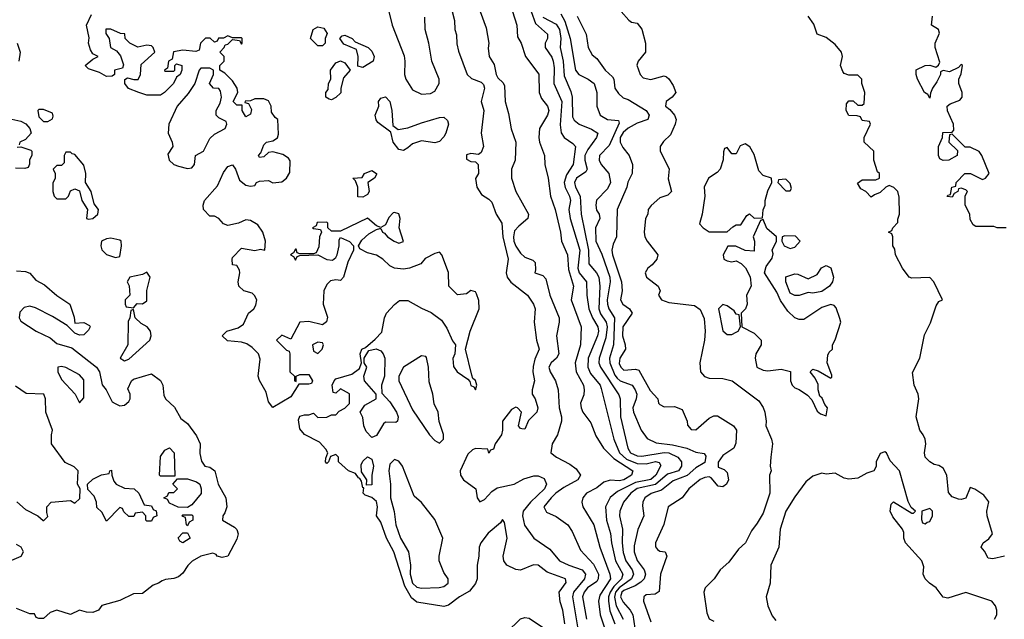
# Model space of a CAD drawing. Header units: inches. Extents: x 2601682 to 2755810, y 449311 to 584050.
# Tile 44 of 256: x 2622285 to 2626661, y 482230 to 484894. Entities that reach past the tile are written whole.
import ezdxf

# ---------------------------------------------------------------- set-up
doc = ezdxf.new("R2010")
doc.units = ezdxf.units.IN
doc.header["$MEASUREMENT"] = 0
doc.layers.add('C6428', color=7, linetype='Continuous')

msp = doc.modelspace()

# ---------------------------------------------------------------- linework, layer by layer
at = {"layer": 'C6428', "color": 2}
for points, elevation in [([(2624196, 484970), (2624217.3, 484890), (2624218.8, 484850), (2624226.8, 484826.8), (2624227.5, 484787.5), (2624234.6, 484754.6), (2624273.4, 484650), (2624292.2, 484632.2), (2624336.2, 484616.2), (2624346.2, 484606.2), (2624350.4, 484590), (2624336.4, 484530), (2624347.7, 484490), (2624335.8, 484390), (2624346.8, 484330), (2624335.3, 484304.7), (2624324.7, 484295.3), (2624290, 484299), (2624270, 484294), (2624270, 484274), (2624290, 484264.7), (2624310, 484262), (2624322, 484250), (2624324.7, 484210), (2624311.1, 484188.9), (2624316, 484150), (2624337.5, 484117.5), (2624370, 484097.3), (2624383.4, 484083.4), (2624402.8, 484030), (2624427.3, 483990), (2624432.7, 483930), (2624455.6, 483830), (2624446.7, 483770), (2624452, 483750), (2624468.3, 483728.3), (2624541.6, 483670), (2624568.2, 483630), (2624576.3, 483610), (2624570.8, 483550), (2624582, 483470), (2624593.4, 483430), (2624574.6, 483385.4), (2624566.9, 483353.1), (2624565.5, 483330), (2624573.4, 483290), (2624562, 483250), (2624563, 483230), (2624575.5, 483210), (2624587.7, 483170), (2624582.8, 483150), (2624546.4, 483113.6), (2624530, 483075.3), (2624516.4, 483076.4), (2624510, 483078), (2624502, 483090), (2624515.3, 483150), (2624498, 483170), (2624490, 483173.2), (2624470, 483162), (2624431, 483110), (2624431, 483070), (2624426, 483050), (2624398, 483010), (2624390, 482986), (2624378, 482982), (2624370, 482968), (2624366, 482986), (2624310, 482988.7), (2624296.9, 482983.1), (2624276.9, 482963.1), (2624242, 482890), (2624244.7, 482870), (2624258, 482850), (2624312, 482810), (2624318, 482770), (2624330, 482752), (2624350, 482762), (2624382.7, 482797.3), (2624406.3, 482813.7), (2624482, 482830), (2624525.3, 482854.7), (2624570, 482867.4), (2624590, 482867), (2624615.2, 482855.3), (2624626.7, 482830), (2624618, 482810), (2624554.9, 482750), (2624523.1, 482710), (2624519.5, 482690), (2624528.5, 482648.5), (2624570, 482591), (2624641.7, 482541.7), (2624684, 482490), (2624726, 482470), (2624784.9, 482450), (2624800.4, 482430), (2624794.9, 482410), (2624746.7, 482350), (2624741.3, 482330), (2624768.2, 482170)], 6), ([(2623926, 484930), (2623940.5, 484870), (2623993.2, 484733.2), (2623997.3, 484710), (2623994.8, 484650), (2624000.7, 484630), (2624030, 484582.8), (2624070, 484563), (2624110, 484565.5), (2624130, 484576.3), (2624149.5, 484610), (2624149.5, 484630), (2624117, 484710), (2624103.6, 484790), (2624087, 484850), (2624086, 484906)], 6), ([(2624331, 484930), (2624358.5, 484858.5), (2624370.7, 484790), (2624366.8, 484766.8), (2624371.3, 484730), (2624394.4, 484694.4), (2624403, 484650), (2624410, 484636), (2624433.4, 484613.4), (2624439.9, 484599.9), (2624442, 484530), (2624457.1, 484477.1), (2624468.7, 484408.7), (2624490.4, 484350.4), (2624486.8, 484270), (2624470.5, 484229.5), (2624470.6, 484190), (2624490.7, 484130), (2624546, 484030), (2624542.8, 484010), (2624503, 483977), (2624484.6, 483955.4), (2624479, 483930), (2624481.5, 483910), (2624490, 483887.7), (2624510, 483857.3), (2624530, 483838.8), (2624565.4, 483825.4), (2624575.3, 483815.3), (2624578, 483782), (2624574, 483770), (2624610, 483758), (2624622.8, 483742.8), (2624640.7, 483670), (2624683, 483570), (2624683, 483550), (2624670.5, 483490), (2624680.5, 483410), (2624670.7, 483390), (2624647.3, 483370), (2624637.3, 483350), (2624642, 483330), (2624666, 483290), (2624678, 483250), (2624682.4, 483170), (2624692.7, 483130), (2624693, 483110), (2624674.8, 483050), (2624651, 483010), (2624646, 482970), (2624671.3, 482950), (2624730, 482918.8), (2624758, 482898), (2624777.3, 482870), (2624764.9, 482850), (2624703.9, 482816.1), (2624668.4, 482790), (2624646.4, 482770), (2624614.8, 482730), (2624625.8, 482705.8), (2624670, 482686.8), (2624721, 482650), (2624739.9, 482619.9), (2624777.3, 482537.3), (2624835, 482475), (2624857.3, 482430), (2624856.5, 482410), (2624850, 482398.4), (2624808.9, 482370), (2624793.1, 482350), (2624786.7, 482330), (2624804.4, 482230)], 10), ([(2624475.5, 484930), (2624494.4, 484870), (2624497.3, 484817.3), (2624514, 484790), (2624532.7, 484730), (2624592, 484652), (2624593.4, 484570), (2624604.1, 484544.1), (2624630.3, 484510.3), (2624637.1, 484490), (2624630.4, 484470), (2624594.9, 484410), (2624592.7, 484370), (2624594.9, 484350), (2624617.3, 484290), (2624618.8, 484250), (2624634, 484190), (2624644, 484110), (2624664.4, 484050), (2624688.2, 483950), (2624693, 483910), (2624719.3, 483850), (2624724.5, 483784.5), (2624746.7, 483710), (2624736.4, 483650), (2624780.5, 483530), (2624777.6, 483450), (2624753.7, 483370), (2624758.4, 483330), (2624790.3, 483270), (2624794.4, 483250), (2624792.4, 483227.6), (2624777.3, 483190), (2624780.7, 483170), (2624787.7, 483150), (2624823.4, 483103.4), (2624845.8, 483045.8), (2624879.3, 482990), (2624925.1, 482945.1), (2625010.5, 482890), (2625003.8, 482870), (2624970, 482849.8), (2624950, 482845.6), (2624910, 482848.5), (2624881.1, 482838.9), (2624850, 482813.6), (2624804, 482790), (2624787.3, 482770), (2624784, 482750), (2624787.7, 482730), (2624837, 482650), (2624863.1, 482550), (2624907.6, 482430), (2624910.2, 482410.2), (2624863, 482337), (2624858, 482310), (2624865.3, 482250), (2624910.2, 482110)], 14), ([(2624558, 484930), (2624577.8, 484877.8), (2624630.5, 484830), (2624630.5, 484810), (2624620.7, 484790), (2624621, 484770), (2624650, 484727.3), (2624656.5, 484710), (2624660.5, 484680.5), (2624659.6, 484610), (2624694, 484530), (2624687.1, 484427.1), (2624691.9, 484391.9), (2624704.9, 484370), (2624743.7, 484343.7), (2624754.9, 484330), (2624744.4, 484250), (2624715.6, 484204.4), (2624705.5, 484170), (2624709.2, 484149.2), (2624728.7, 484110), (2624732.7, 484090), (2624726.3, 484050), (2624731.4, 484011.4), (2624774.7, 483870), (2624765.2, 483790), (2624771.8, 483770), (2624804.2, 483730), (2624805.7, 483670), (2624814.9, 483610), (2624831.3, 483570), (2624854.9, 483530), (2624857.3, 483510), (2624853.4, 483490), (2624811.5, 483390), (2624810.2, 483350), (2624822.2, 483322.2), (2624864.4, 483270), (2624870, 483256), (2624926.3, 483030), (2624950.2, 482970), (2624982.1, 482942.1), (2625030, 482922.2), (2625070, 482921.1), (2625111, 482931), (2625126.7, 482926.7), (2625133.8, 482913.8), (2625113, 482870), (2625090, 482850.8), (2625021.7, 482838.3), (2624941.8, 482798.2), (2624909, 482771), (2624888.4, 482730), (2624893.4, 482670), (2624911.3, 482611.3), (2624915.2, 482570), (2624933.6, 482490), (2624964.9, 482430), (2624960.2, 482410), (2624925, 482375), (2624909.4, 482350), (2624902, 482330), (2624901.4, 482310), (2624907.8, 482267.8), (2624930.2, 482210)], 18), ([(2624958, 484930), (2624991.6, 484891.6), (2625003.6, 484883.6), (2625030, 484878), (2625050, 484852), (2625066, 484790), (2625066, 484750), (2625034, 484710), (2625027.9, 484692.1), (2625042, 484650), (2625056.4, 484636.4), (2625090, 484628), (2625150, 484644.7), (2625159.8, 484639.8), (2625170, 484632), (2625190, 484602), (2625201, 484570), (2625184.7, 484550), (2625158, 484530), (2625156, 484510), (2625174.9, 484494.9), (2625194.8, 484470), (2625202.8, 484450), (2625198.8, 484430), (2625176.8, 484383.2), (2625146.6, 484353.4), (2625131, 484330), (2625131.3, 484310), (2625171.6, 484231.6), (2625167.3, 484187.3), (2625182, 484130), (2625165.4, 484114.6), (2625130, 484102), (2625091, 484069), (2625078, 484050), (2625076, 484030), (2625066.8, 484010), (2625060.7, 483950), (2625064, 483930), (2625073.4, 483910), (2625120.7, 483850), (2625117.3, 483830), (2625095.8, 483804.2), (2625076, 483790), (2625064.9, 483770), (2625070.8, 483750), (2625122, 483710), (2625132, 483690), (2625124.7, 483670), (2625138, 483650), (2625170, 483637.3), (2625284.5, 483624.5), (2625310, 483606.8), (2625326.9, 483566.9), (2625331.6, 483510), (2625329, 483470), (2625307.2, 483370), (2625310.7, 483330), (2625328.4, 483308.4), (2625350, 483300.7), (2625410, 483300.5), (2625451, 483290), (2625570, 483201), (2625590, 483171.3), (2625597.3, 483150), (2625602.8, 483110), (2625601, 483090), (2625626.8, 483030), (2625630.7, 483010), (2625622.8, 482950), (2625621, 482910), (2625624.7, 482890), (2625618, 482870), (2625618.8, 482790), (2625590, 482702), (2625563.4, 482656.6), (2625536.8, 482623.2), (2625511, 482570), (2625479.1, 482540.9), (2625436.4, 482483.6), (2625398, 482450), (2625372, 482410), (2625331.3, 482370), (2625326, 482350), (2625338.8, 482258.8), (2625350, 482232), (2625370, 482221)], 34), ([(2624708.2, 482210), (2624699.3, 482270), (2624686.9, 482306.9), (2624683, 482350), (2624714, 482394), (2624711, 482410), (2624630, 482439.3), (2624590, 482470.4), (2624568.1, 482471.9), (2624510, 482447.7), (2624490, 482450.7), (2624450, 482470.8), (2624436.3, 482490), (2624433, 482510), (2624452.2, 482590), (2624439.8, 482659.8), (2624430, 482674), (2624422, 482658), (2624367.5, 482612.5), (2624334, 482570), (2624327.3, 482550), (2624326, 482510), (2624317.6, 482470), (2624318.4, 482410), (2624311.1, 482388.9), (2624284.6, 482355.4), (2624239.3, 482330), (2624190, 482293.4), (2624170, 482286.8), (2624050, 482306.7), (2624025.6, 482325.6), (2623997, 482377), (2623947.9, 482530), (2623914.9, 482590), (2623890, 482661), (2623870.7, 482690), (2623875.8, 482730), (2623870, 482754), (2623850, 482771), (2623821, 482781), (2623812, 482790), (2623814, 482814), (2623810, 482814), (2623803.5, 482843.5), (2623796, 482856), (2623790, 482858), (2623777.5, 482877.5), (2623746, 482890), (2623702, 482930), (2623702, 482950), (2623690, 482962), (2623666, 482954), (2623658, 482930), (2623650, 482922), (2623644.7, 482930), (2623645.4, 482945.4), (2623654, 482970), (2623645.4, 482985.4), (2623617.3, 483017.3), (2623550, 483050.7), (2623530, 483076), (2623524.1, 483115.9), (2623530, 483133.2), (2623550, 483139), (2623570, 483138), (2623590, 483146), (2623610, 483126), (2623650, 483128), (2623670, 483138), (2623690, 483138), (2623704.7, 483155.3), (2623730, 483168), (2623751.1, 483188.9), (2623750, 483232), (2623710, 483254), (2623690, 483234), (2623678, 483238), (2623674, 483270), (2623682, 483290), (2623690, 483298), (2623760.7, 483319.3), (2623795.3, 483344.7), (2623804.7, 483370), (2623798, 483410), (2623806, 483430), (2623822, 483438), (2623865.2, 483474.8), (2623894, 483506), (2623905.5, 483570), (2623915.5, 483590), (2623950, 483629.3), (2623973.2, 483646.8), (2624010, 483646.6), (2624070, 483611.8), (2624113.6, 483593.6), (2624159.1, 483559.1), (2624183.3, 483523.3), (2624207.9, 483467.9), (2624221.2, 483450), (2624219.3, 483410), (2624209.3, 483389.3), (2624213.6, 483353.6), (2624229, 483330), (2624277.2, 483297.2), (2624286, 483286), (2624290, 483269), (2624303.1, 483263.1), (2624311.3, 483250), (2624316, 483270), (2624310, 483291.3), (2624299.6, 483299.6), (2624294.4, 483314.4), (2624266, 483430), (2624287.7, 483510), (2624326.4, 483610), (2624326, 483646), (2624315.5, 483675.5), (2624310, 483684.7), (2624290, 483691.3), (2624270, 483676), (2624230, 483671.3), (2624192, 483710), (2624190.9, 483770.9), (2624161, 483850), (2624150, 483861), (2624130, 483855.5), (2624087.7, 483832.3), (2624068, 483810), (2624018, 483790), (2623990, 483784.9), (2623950, 483790.7), (2623930, 483800.7), (2623899.1, 483830), (2623870, 483848.2), (2623830, 483858.4), (2623796, 483876), (2623791, 483890), (2623806, 483914), (2623837.1, 483942.9), (2623870, 483962), (2623886, 483966), (2623890, 483966), (2623898, 483950), (2623906.3, 483946.3), (2623919, 483930), (2623949, 483910), (2623970, 483901.2), (2623990, 483908), (2623970.7, 483970), (2623976, 484010), (2623970, 484031.3), (2623950, 484038), (2623944.7, 484035.3), (2623925.2, 484014.8), (2623910, 483982), (2623890, 483971.3), (2623870, 483978), (2623830, 484012), (2623710, 483954), (2623670, 483954), (2623654, 483970), (2623654, 483990), (2623650, 483994), (2623607.3, 483992.7), (2623602, 483978), (2623586, 483970), (2623590, 483966), (2623622, 483962), (2623626, 483950), (2623618, 483930), (2623614.6, 483885.4), (2623602, 483858), (2623590, 483854), (2623530, 483854), (2623518, 483858), (2623514, 483874), (2623510, 483874), (2623502, 483858), (2623488.7, 483850), (2623502, 483842), (2623510, 483826), (2623518, 483842), (2623530, 483846), (2623610, 483848.7), (2623650, 483829), (2623674.8, 483825.2), (2623690, 483838), (2623696, 483850), (2623704.7, 483890), (2623704.7, 483915.3), (2623710, 483926), (2623750, 483908), (2623768, 483890), (2623768.7, 483870), (2623743.2, 483816.8), (2623724, 483750), (2623710, 483736), (2623690, 483738.8), (2623666.6, 483733.4), (2623650, 483718), (2623637.2, 483690), (2623634, 483630), (2623652.9, 483572.9), (2623649, 483551), (2623630, 483538), (2623570, 483553.4), (2623530, 483550.8), (2623490, 483474), (2623450, 483492), (2623426, 483470), (2623470, 483426), (2623482, 483422), (2623486, 483410), (2623486, 483330), (2623506, 483310), (2623506, 483290), (2623514, 483286), (2623514, 483310), (2623530, 483318), (2623570, 483318), (2623586, 483290), (2623582, 483278), (2623570, 483274), (2623526, 483274), (2623490, 483218), (2623410, 483171), (2623390, 483196), (2623379.5, 483239.5), (2623350, 483291.3), (2623345.3, 483310), (2623353.7, 483386.3), (2623346, 483410), (2623317.7, 483437.8), (2623293.8, 483453.8), (2623270, 483461.6), (2623207.9, 483467.9), (2623184.7, 483490), (2623204.7, 483510), (2623255.3, 483524.7), (2623279, 483541), (2623302, 483590), (2623325.5, 483610), (2623334.6, 483625.4), (2623339.1, 483650), (2623328.8, 483668.8), (2623318.3, 483678.3), (2623280.5, 483690), (2623259, 483710), (2623255.3, 483730), (2623262.8, 483770), (2623261, 483781), (2623250, 483802), (2623230, 483804.7), (2623228.4, 483830), (2623230, 483838), (2623270, 483879), (2623330, 483868.7), (2623354.6, 483874.6), (2623374, 483870), (2623377.3, 483910), (2623365.5, 483950), (2623342.5, 483982.5), (2623310, 484002), (2623290, 484004.7), (2623258, 483990), (2623210, 483979.3), (2623190, 483987.7), (2623170, 484011), (2623150, 484021), (2623130, 484020.5), (2623101.1, 484050), (2623100.3, 484070), (2623105.7, 484090), (2623163.8, 484156.2), (2623190, 484215.3), (2623210, 484241.2), (2623230, 484248.7), (2623244, 484230), (2623261.2, 484181.2), (2623290, 484159), (2623310, 484154), (2623330, 484158), (2623338, 484170), (2623350, 484177.2), (2623390, 484179), (2623410, 484169.2), (2623450, 484173.2), (2623470.6, 484189.4), (2623485.2, 484214.8), (2623486.4, 484266.4), (2623478.8, 484278.8), (2623454.4, 484294.4), (2623410, 484306.8), (2623390, 484304.7), (2623370, 484284.7), (2623350, 484282), (2623346, 484290), (2623356.9, 484303.1), (2623370, 484338), (2623382, 484350), (2623410, 484355.3), (2623430.8, 484369.2), (2623435.3, 484384.7), (2623432, 484450), (2623419.6, 484459.6), (2623403.6, 484483.6), (2623402, 484510), (2623390, 484534), (2623370, 484542), (2623330, 484542), (2623310, 484534), (2623287.3, 484532.7), (2623286, 484526), (2623302, 484522), (2623315.3, 484495.3), (2623310, 484474), (2623290, 484462), (2623274, 484490), (2623274, 484514), (2623250, 484514), (2623234, 484530), (2623254, 484570), (2623252, 484590), (2623230, 484622), (2623196.9, 484656.9), (2623174, 484670), (2623174, 484690), (2623194, 484710), (2623194, 484730), (2623174, 484750), (2623194, 484770), (2623198, 484782), (2623210, 484786), (2623230, 484806), (2623262, 484802), (2623270, 484786), (2623274, 484790), (2623274, 484810), (2623270, 484814), (2623230, 484814), (2623210, 484822), (2623190, 484812), (2623168, 484812), (2623162, 484798), (2623150, 484794), (2623132, 484812), (2623110, 484812), (2623088, 484790), (2623082, 484758), (2623067.3, 484752.7), (2623010, 484758), (2622968.4, 484751.6), (2622962, 484718), (2622946, 484710), (2622942, 484678), (2622928, 484670), (2622930, 484666), (2622970, 484666), (2622974, 484670), (2622974, 484690), (2622982, 484698), (2623006, 484690), (2623006, 484670), (2622998, 484650), (2622982, 484638), (2622968.7, 484610), (2622929, 484570), (2622910, 484559.1), (2622850, 484558.8), (2622814, 484570), (2622768.3, 484588.3), (2622751.3, 484610), (2622752, 484628), (2622763.6, 484636.4), (2622791.6, 484628.4), (2622811.3, 484628.7), (2622822, 484650), (2622824.7, 484695.3), (2622884.7, 484750), (2622878, 484770), (2622870, 484778), (2622850, 484781), (2622810, 484772), (2622774, 484790), (2622754, 484810), (2622751.6, 484831.6), (2622732.7, 484832.7), (2622690, 484852), (2622668, 484852), (2622667.3, 484832.7), (2622682, 484810), (2622688, 484770), (2622715.3, 484755.3), (2622733.2, 484733.2), (2622746, 484694), (2622742, 484678), (2622706, 484670), (2622706, 484650), (2622696.4, 484643.6), (2622670, 484642), (2622639.8, 484659.8), (2622590, 484676), (2622576, 484690), (2622610, 484718), (2622634, 484730), (2622610, 484742), (2622599.8, 484759.8), (2622591, 484790), (2622593.7, 484813.7), (2622581, 484870), (2622603.6, 484916.4)], 2), ([(2624610, 484906), (2624670, 484873.7), (2624683.9, 484850), (2624690.2, 484810), (2624686.9, 484770), (2624699.7, 484710), (2624705.1, 484645.1), (2624735.2, 484575.2), (2624740.2, 484550), (2624742, 484462), (2624750, 484447.3), (2624771, 484430), (2624827, 484407), (2624854, 484390), (2624848.2, 484370), (2624810, 484317.6), (2624797.3, 484290), (2624796.1, 484270), (2624806.7, 484230), (2624801.7, 484218.3), (2624760.3, 484190), (2624750.3, 484170), (2624755.6, 484150), (2624776.1, 484110), (2624780.2, 484030), (2624812.3, 483870), (2624814.9, 483810), (2624848.5, 483770), (2624858.9, 483750), (2624863.1, 483710), (2624858.2, 483610), (2624866.7, 483586.7), (2624891.2, 483550), (2624896, 483530), (2624890, 483481.2), (2624860.8, 483390), (2624858.9, 483370), (2624866.7, 483350), (2624947.8, 483227.8), (2624953.1, 483210), (2624954.9, 483130), (2624987.6, 482990), (2625000.4, 482970), (2625030, 482956.1), (2625050, 482954.7), (2625149, 482971), (2625170, 482970.2), (2625210.5, 482950), (2625226.7, 482930), (2625227, 482910), (2625212.4, 482890), (2625164.6, 482875.4), (2625111.2, 482828.8), (2625030, 482810.6), (2625001.1, 482790), (2624968.8, 482750), (2624952.2, 482710), (2624950.4, 482690), (2624964.6, 482630), (2624962, 482570), (2624967, 482527), (2624978.5, 482490), (2625007.7, 482450), (2625012.7, 482430), (2625004.7, 482410), (2624948.8, 482370), (2624933.2, 482350), (2624928.4, 482328.3), (2624936.5, 482290), (2624967.1, 482230)], 22), ([(2624690, 484920.4), (2624708, 484888), (2624731.7, 484810), (2624755.3, 484670), (2624770.3, 484650.3), (2624811, 484630), (2624838.8, 484610), (2624850.7, 484570), (2624850.6, 484510), (2624865.5, 484470), (2624898, 484450), (2624946, 484446), (2624950, 484434), (2624904.4, 484335.6), (2624862, 484290), (2624860.5, 484270), (2624870, 484251), (2624903, 484210), (2624910.3, 484170), (2624897.7, 484142.3), (2624848.5, 484091.5), (2624844.9, 484070), (2624848.3, 484048.3), (2624861, 484030), (2624862.8, 484010), (2624843.7, 483970), (2624845.5, 483910), (2624872.7, 483852.7), (2624907.1, 483750), (2624909.1, 483729.1), (2624896.2, 483650), (2624896.9, 483630), (2624902.7, 483610), (2624929.2, 483569.2), (2624923.6, 483450), (2624906, 483390), (2624907.1, 483370), (2624930, 483314), (2624941, 483301), (2624953.4, 483290), (2625007.3, 483270), (2625020.4, 483250), (2625028, 483230), (2625025.5, 483210), (2625010.4, 483170), (2625012.7, 483150), (2625047.3, 483070), (2625074, 483034), (2625113.4, 483013.4), (2625185.8, 483005.8), (2625250, 482990.2), (2625290, 482972), (2625326.4, 482966.4), (2625335.2, 482955.2), (2625330, 482927.3), (2625290, 482903), (2625251.5, 482868.5), (2625190, 482844.7), (2625136.8, 482803.2), (2625091.4, 482788.6), (2625063.8, 482770), (2625054.9, 482750), (2625053.4, 482733.4), (2625059.1, 482690), (2625031.7, 482628.3), (2625016.4, 482556.4), (2625015.3, 482530), (2625030, 482490.7), (2625060.3, 482450), (2625065.7, 482430), (2625060.3, 482410), (2625045.3, 482394.7), (2625021.1, 482378.9), (2624970, 482357.8), (2624961.1, 482350), (2624955.9, 482330), (2624966.4, 482306.4), (2624998.7, 482270), (2625010.2, 482250.2), (2625019.6, 482190)], 26), ([(2624762.8, 484910), (2624803, 484830), (2624810.8, 484770), (2624830, 484738), (2624850, 484721), (2624887.7, 484670), (2624919.5, 484639.5), (2624925.5, 484630), (2624930.7, 484590), (2624946.4, 484566.4), (2624966.9, 484546.9), (2624990, 484539.3), (2625070, 484490.4), (2625083, 484470), (2625077.3, 484450), (2625030, 484433.7), (2624990, 484412), (2624967.4, 484392.6), (2624953.2, 484370), (2624953.4, 484350), (2624965.8, 484325.8), (2624993.7, 484290), (2625008.5, 484250), (2625007.7, 484210), (2624988.3, 484171.7), (2624983, 484150), (2624940.3, 484050), (2624937.3, 483930), (2624922.9, 483897.1), (2624917.4, 483870), (2624920.2, 483850), (2624960.4, 483730), (2624962.4, 483690), (2624954.9, 483650), (2624964.9, 483630), (2624995.5, 483610), (2625006.4, 483590), (2624964.9, 483530), (2624963.6, 483490), (2624975.8, 483450), (2624977.1, 483430), (2624952, 483390), (2624950, 483366), (2624956.4, 483350), (2624970, 483337.6), (2625022, 483342), (2625036.5, 483336.5), (2625086.6, 483246.6), (2625120.7, 483210), (2625124, 483190), (2625130, 483184), (2625150, 483174), (2625195.3, 483175.3), (2625230, 483162), (2625252, 483110), (2625252.7, 483092.7), (2625270, 483074), (2625290, 483072), (2625350, 483124), (2625370, 483134), (2625386.3, 483133.7), (2625457.3, 483090), (2625470.5, 483070), (2625467.7, 483012.3), (2625458.8, 482990), (2625410, 482958), (2625388.7, 482928.7), (2625390, 482906), (2625415.5, 482895.5), (2625430, 482882), (2625435.5, 482850), (2625426.8, 482830), (2625410, 482818), (2625390, 482820.9), (2625358.4, 482858.4), (2625350, 482862.7), (2625330, 482859.5), (2625310, 482851.6), (2625258.8, 482810), (2625230, 482769.3), (2625166.8, 482730), (2625148.3, 482651.7), (2625111, 482570), (2625111.3, 482551.3), (2625119.6, 482539.6), (2625130, 482532), (2625154, 482530), (2625161, 482510), (2625132.4, 482430), (2625126.4, 482353.6), (2625110, 482341.2), (2625070, 482339.3), (2625058.8, 482330), (2625057.3, 482310), (2625090, 482218.8)], 30), ([(2626662, 482510), (2626610, 482499.3), (2626590, 482502), (2626573.2, 482533.2), (2626558, 482550), (2626568, 482570), (2626592.9, 482587.1), (2626609, 482610), (2626585.2, 482690), (2626584, 482710), (2626592.5, 482752.5), (2626570, 482781.2), (2626530, 482808.7), (2626510, 482815.3), (2626490, 482768), (2626470, 482762), (2626456.9, 482763.1), (2626430, 482774), (2626412.9, 482792.9), (2626406, 482870), (2626390, 482902), (2626370, 482913.2), (2626350, 482917.2), (2626329.6, 482929.6), (2626309.2, 482950), (2626306, 482970), (2626312.3, 483010), (2626309.3, 483030), (2626301.2, 483050), (2626285.2, 483070), (2626269.2, 483130), (2626281.2, 483210), (2626279, 483230), (2626261.2, 483270), (2626253.6, 483326.4), (2626285.2, 483390), (2626306.8, 483493.2), (2626332.5, 483547.5), (2626358, 483622), (2626370, 483642), (2626386, 483650), (2626348, 483730), (2626330, 483748), (2626250, 483745.2), (2626238, 483750), (2626208.7, 483790), (2626178, 483850), (2626174.6, 483874.6), (2626166, 483890), (2626166, 483930), (2626162, 483942), (2626146, 483950), (2626162, 483958), (2626166, 483970), (2626187.3, 483992.7), (2626187.3, 484007.3), (2626195.3, 484030), (2626194.6, 484105.4), (2626188, 484130), (2626170, 484148), (2626150, 484158), (2626134, 484150), (2626110, 484126), (2626083.6, 484116.4), (2626070, 484106), (2626046, 484130), (2626023.1, 484143.1), (2626008.4, 484168.4), (2626030, 484182), (2626090, 484182), (2626106, 484190), (2626106, 484210), (2626098, 484218), (2626082, 484270), (2626082, 484310), (2626038, 484350), (2626038, 484370), (2626066, 484430), (2626062, 484442), (2626030, 484446), (2626022, 484462), (2626007.3, 484467.3), (2625970, 484468), (2625958, 484490), (2625960.4, 484519.6), (2625970, 484534), (2625990, 484534), (2626010, 484514), (2626030, 484514), (2626038, 484522), (2626042, 484570), (2626028, 484610), (2626028, 484630), (2626010, 484648), (2625970, 484648), (2625950, 484655.3), (2625943.2, 484663.2), (2625933.2, 484690), (2625942.7, 484730), (2625937.2, 484750), (2625910, 484784), (2625870, 484815.3), (2625829.4, 484829.4), (2625814.8, 484874.8), (2625788.7, 484910)], 34), ([(2626670, 483968.7), (2626630, 483968.7), (2626615.3, 483975.3), (2626535.3, 483975.3), (2626523.1, 483983.1), (2626510, 484006), (2626508.7, 484030), (2626488, 484070), (2626488, 484112), (2626498, 484130), (2626490, 484138), (2626470, 484146), (2626458, 484142), (2626454, 484130), (2626438, 484122), (2626430, 484106), (2626408, 484108), (2626410, 484114), (2626422, 484118), (2626428, 484150), (2626446, 484154), (2626448, 484170), (2626486, 484210), (2626511.1, 484211.1), (2626564.7, 484184.7), (2626578, 484190), (2626594, 484210), (2626562, 484290), (2626550, 484308), (2626510, 484328), (2626488, 484328), (2626430, 484386), (2626418, 484382), (2626414, 484350), (2626452.7, 484312.7), (2626452, 484290), (2626414, 484270), (2626390, 484268.7), (2626375.3, 484275.3), (2626368.7, 484290), (2626368.9, 484331.1), (2626386, 484370), (2626387.3, 484392.7), (2626430, 484394), (2626436.4, 484403.6), (2626435.3, 484430), (2626408.4, 484488.4), (2626408, 484510), (2626420.4, 484519.6), (2626463.1, 484536.9), (2626474, 484550), (2626473.2, 484570), (2626459, 484610), (2626459, 484630), (2626470, 484654), (2626475.3, 484690), (2626470, 484695.3), (2626458, 484682), (2626416.9, 484663.1), (2626390, 484668), (2626378, 484662), (2626378, 484650), (2626362, 484618), (2626342, 484590), (2626332.7, 484567.3), (2626330, 484546), (2626322, 484562), (2626306, 484570), (2626275.3, 484630), (2626269, 484650), (2626269.1, 484670.9), (2626309.1, 484690.9), (2626330, 484691.3), (2626356.4, 484683.6), (2626368.4, 484691.6), (2626374.6, 484705.4), (2626354, 484770), (2626354, 484790), (2626373.6, 484833.6), (2626368, 484850), (2626338, 484870), (2626342, 484910)], 30), ([(2622273.1, 484790), (2622287.3, 484750), (2622280.7, 484710)], 2), ([(2622250, 484452.7), (2622290, 484442.7), (2622311.7, 484431.7), (2622329.2, 484410), (2622335.3, 484390), (2622310, 484362), (2622286, 484350), (2622282, 484338)], 2), ([(2622272.7, 484327.3), (2622290, 484328.7), (2622334, 484314), (2622338, 484310), (2622338, 484290), (2622328.9, 484271.1), (2622328, 484252), (2622322, 484238), (2622307.3, 484232.7), (2622266, 484234)], 2), ([(2622270, 483778), (2622310, 483775.3), (2622330, 483768), (2622356.4, 483736.4), (2622395.5, 483715.5), (2622450, 483668.7), (2622508, 483630), (2622527.3, 483572.7), (2622530, 483546), (2622570, 483548), (2622595.3, 483535.3), (2622598, 483530), (2622590, 483514), (2622570, 483494), (2622550, 483492), (2622530, 483502), (2622496, 483536), (2622430, 483576), (2622354.4, 483614.4), (2622330, 483621), (2622305.2, 483614.8), (2622285.2, 483594.8), (2622282.7, 483570), (2622290, 483555.3), (2622358, 483510), (2622420.1, 483480.1), (2622450, 483456), (2622516.2, 483436.2), (2622626.6, 483350), (2622639.5, 483330), (2622651.7, 483271.7), (2622669, 483250), (2622696.4, 483196.4), (2622708.4, 483188.4), (2622730, 483178), (2622750, 483182), (2622770, 483198), (2622776, 483210), (2622776, 483230), (2622766, 483254), (2622781, 483290), (2622790, 483297.2), (2622870, 483320.9), (2622910, 483291.2), (2622920.3, 483270), (2622926, 483226), (2622933, 483210), (2622972.2, 483172.2), (2623001.5, 483121.5), (2623030, 483099.5), (2623070, 483045.2), (2623087, 483010), (2623086, 482966), (2623092.5, 482932.5), (2623108, 482910), (2623130, 482905.2), (2623151.5, 482890), (2623166.6, 482830), (2623200.7, 482770), (2623205.2, 482730), (2623197.2, 482702.8), (2623188, 482690), (2623186, 482670), (2623239.5, 482639.5), (2623250, 482628.7), (2623255.6, 482610), (2623250, 482586), (2623210, 482511), (2623184.7, 482504.7), (2623162, 482510), (2623158, 482518), (2623143.6, 482523.6), (2623090, 482510.8), (2623051.6, 482488.4), (2623031.6, 482468.4), (2623010, 482434.8), (2622990, 482419.1), (2622970, 482410.7), (2622932.9, 482407.1), (2622918.7, 482401.3), (2622902, 482390), (2622878, 482382), (2622830, 482344.4), (2622790, 482342.8), (2622730, 482314), (2622650, 482292), (2622635.3, 482270), (2622610, 482260.7), (2622582, 482262), (2622550, 482271.3), (2622510, 482251), (2622450, 482271), (2622420.2, 482259.8), (2622390, 482234), (2622370, 482234), (2622358, 482238), (2622350, 482254), (2622330, 482254), (2622270, 482278)], 2), ([(2622272.1, 482752.1), (2622310, 482718), (2622366, 482690), (2622388.4, 482668.4), (2622391.6, 482668.4), (2622410, 482686), (2622404.7, 482704.7), (2622406, 482730), (2622424.7, 482750), (2622510, 482758), (2622530, 482746), (2622552.7, 482767.3), (2622554, 482810), (2622542, 482830), (2622544.7, 482890), (2622527.3, 482907.3), (2622487.2, 482927.2), (2622426, 483010), (2622426, 483050), (2622430.7, 483070), (2622401, 483150), (2622398.8, 483210), (2622391.3, 483230), (2622313.4, 483233.4), (2622265.4, 483265.4)], 2), ([(2626618, 482230), (2626628.7, 482250), (2626628.7, 482270), (2626622, 482290), (2626606, 482310), (2626490, 482348.7), (2626410, 482324), (2626390, 482328), (2626359, 482370), (2626328.7, 482390), (2626309.4, 482409.4), (2626301.2, 482430), (2626303.1, 482463.1), (2626295.3, 482490), (2626222, 482570), (2626215.3, 482590), (2626215.3, 482615.3), (2626208.7, 482630), (2626165.1, 482685.1), (2626153.2, 482710), (2626158, 482742), (2626168.4, 482751.6), (2626250, 482702), (2626258, 482702), (2626266, 482710), (2626247.3, 482727.3), (2626233.2, 482753.2), (2626195.3, 482890), (2626154, 482934), (2626138, 482970), (2626130, 482974), (2626110, 482966), (2626092, 482930), (2626091.1, 482908.9), (2626082, 482890), (2626050, 482879), (2626010, 482857.2), (2625970, 482853.2), (2625950, 482857.2), (2625910, 482879), (2625870, 482875.3), (2625850, 482879), (2625810, 482865.2), (2625778.8, 482841.2), (2625730, 482774), (2625690.8, 482710), (2625664.9, 482630), (2625659.1, 482550), (2625622.8, 482470), (2625620.7, 482390), (2625602.8, 482330), (2625610.8, 482290), (2625630, 482244.7), (2625645.2, 482225.2)], 38), ([(2622250, 482493.2), (2622291.3, 482510), (2622301, 482530), (2622290.8, 482550.8), (2622270, 482562.8)], 2), ([(2624448, 482172), (2624510, 482232.3), (2624530, 482238), (2624550, 482235.1), (2624612.3, 482192.2)], 2)]:
    msp.add_lwpolyline(points, dxfattribs=dict(at, elevation=elevation))
for points, elevation in [([(2623610, 484778), (2623578, 484810), (2623588.7, 484850), (2623610, 484862), (2623636, 484856), (2623652, 484832), (2623642, 484810), (2623642, 484790), (2623630, 484778)], 2), ([(2623810, 484682), (2623788, 484688), (2623788.7, 484730), (2623782, 484762), (2623726, 484786), (2623708, 484810), (2623718, 484822), (2623730, 484824.7), (2623762, 484810), (2623775.3, 484795.3), (2623834, 484770), (2623850, 484754), (2623861, 484730), (2623856, 484710)], 2), ([(2623670, 484538), (2623660.4, 484540.4), (2623646, 484550), (2623646, 484570), (2623656.4, 484583.6), (2623658, 484610), (2623668, 484630), (2623666, 484670), (2623690, 484702), (2623710, 484711.3), (2623730, 484702), (2623754, 484670), (2623723.6, 484636.4), (2623712, 484590), (2623711.6, 484568.4), (2623690, 484548)], 2), ([(2623130, 484678), (2623090, 484678), (2623082, 484670), (2623062.8, 484610), (2623034.2, 484565.8), (2622984.9, 484510), (2622947.7, 484430), (2622944, 484390), (2622962.8, 484350), (2622966, 484330), (2622943.4, 484296.6), (2622948.7, 484270), (2622970, 484250.5), (2622990, 484243.1), (2623030, 484233.4), (2623050, 484236), (2623061.2, 484250), (2623066, 484290), (2623101.2, 484310), (2623130, 484366), (2623150, 484386), (2623198, 484410), (2623206, 484430), (2623202, 484442), (2623170, 484458), (2623158, 484470), (2623158, 484490), (2623176.4, 484523.6), (2623182, 484550), (2623177.2, 484577.2), (2623170, 484588), (2623146, 484590), (2623128, 484610), (2623146, 484650), (2623146, 484670)], 2), ([(2623966.8, 484406.8), (2624010, 484413), (2624070, 484436.3), (2624150, 484458.8), (2624170, 484461), (2624186.8, 484446.8), (2624190.5, 484430), (2624178.4, 484390), (2624170, 484373.2), (2624150, 484352.7), (2624130, 484346.6), (2624070, 484355.1), (2624030, 484342.7), (2624010, 484324), (2623990, 484313.2), (2623970, 484317.2), (2623944.5, 484350), (2623934.6, 484394.6), (2623877.2, 484437.2), (2623869.1, 484449.1), (2623864, 484470), (2623881.2, 484510), (2623879, 484530), (2623890, 484544.7), (2623910, 484551), (2623930, 484531.3), (2623939.3, 484490), (2623943.5, 484423.5)], 2), ([(2622390, 484495.3), (2622370, 484495.3), (2622366, 484490), (2622370, 484462), (2622390, 484442), (2622410, 484442), (2622430, 484454), (2622434, 484466), (2622430, 484478)], 2), ([(2625510, 484342), (2625487.1, 484332.9), (2625470, 484298), (2625450, 484298), (2625430, 484326), (2625418, 484322), (2625412.7, 484307.3), (2625411.3, 484271.3), (2625398.8, 484230), (2625385.2, 484214.8), (2625346, 484190), (2625326.8, 484150), (2625330.8, 484110), (2625318.8, 484030), (2625306.8, 483986.8), (2625322, 483970), (2625350, 483952), (2625430, 483952), (2625454, 483974), (2625470, 483982), (2625490, 483982), (2625516.4, 484023.6), (2625528.4, 484031.6), (2625550, 484012), (2625586, 484014), (2625588.7, 484048.7), (2625599, 484070), (2625599, 484090), (2625610, 484134), (2625628, 484170), (2625626, 484190), (2625590, 484202), (2625570, 484222), (2625550, 484295.3), (2625530, 484329)], 38), ([(2622510, 484306), (2622490, 484306), (2622482, 484290), (2622482, 484258), (2622470, 484246), (2622450, 484246), (2622434, 484230), (2622442, 484210), (2622442, 484190), (2622432.7, 484167.3), (2622432, 484130), (2622438, 484110), (2622450, 484098), (2622490, 484098), (2622502, 484110), (2622510, 484134), (2622530, 484142), (2622550, 484134), (2622561, 484090), (2622586, 484050), (2622582, 484010), (2622590, 484008), (2622610, 484011), (2622632.7, 484030), (2622634.5, 484050), (2622616.2, 484076.2), (2622602.7, 484130), (2622577.2, 484170), (2622578, 484210), (2622570, 484248), (2622530, 484295.3), (2622518, 484298)], 2), ([(2623810, 484106), (2623787.3, 484107.3), (2623788, 484150), (2623778, 484178), (2623766, 484190), (2623807.3, 484192.7), (2623818, 484210), (2623850, 484224.7), (2623870.4, 484210.4), (2623870, 484206), (2623862, 484190), (2623832, 484170), (2623838, 484130), (2623830, 484118)], 2), ([(2625690, 484186), (2625658, 484182), (2625654, 484170), (2625690, 484134), (2625710, 484134), (2625715.3, 484144.7), (2625710, 484166)], 38), ([(2625590, 484006), (2625578, 484002), (2625544.7, 483930), (2625550.7, 483909.3), (2625550, 483866), (2625510, 483868), (2625467.3, 483887.3), (2625432.7, 483887.3), (2625412, 483850), (2625414, 483830), (2625430, 483822), (2625450, 483818), (2625470, 483822), (2625491.1, 483811.1), (2625510.9, 483790.9), (2625530.9, 483750.9), (2625536, 483710), (2625516, 483670), (2625518, 483630), (2625510.9, 483609.1), (2625492, 483590), (2625494, 483530), (2625550, 483501), (2625581, 483470), (2625581, 483450), (2625557.3, 483410), (2625554, 483390), (2625561, 483350), (2625590, 483337.3), (2625610, 483334), (2625670, 483340.7), (2625710.9, 483330.9), (2625711.3, 483290), (2625718, 483270), (2625730, 483258), (2625750, 483251.3), (2625786.4, 483226.4), (2625805.4, 483205.4), (2625830, 483154), (2625843.6, 483143.6), (2625870, 483134), (2625875.3, 483170), (2625864, 483184), (2625852.1, 483212.1), (2625842, 483222), (2625833.2, 483250), (2625833.2, 483273.2), (2625820.9, 483300.9), (2625798, 483330), (2625810, 483342), (2625834.4, 483334.4), (2625890, 483302), (2625894, 483306), (2625894.6, 483314.6), (2625874, 483370), (2625876.4, 483403.6), (2625883.1, 483416.9), (2625898, 483430), (2625898, 483450), (2625909, 483471), (2625934, 483550), (2625930, 483566), (2625913.6, 483613.6), (2625904.7, 483624.7), (2625890, 483629.2), (2625850, 483614.7), (2625770, 483562), (2625750, 483561.3), (2625729.7, 483569.7), (2625699.5, 483599.5), (2625666.6, 483646.6), (2625650, 483683.7), (2625596, 483770), (2625602.7, 483797.3), (2625630, 483834), (2625634, 483854), (2625629, 483870), (2625648, 483910), (2625648, 483930), (2625606.3, 483966.3)], 38), ([(2622690, 483923.6), (2622670, 483920.5), (2622648, 483910), (2622644.9, 483890), (2622650, 483872), (2622670, 483851), (2622710, 483838), (2622730, 483842), (2622737.6, 483890), (2622735.1, 483910), (2622730, 483915.1)], 2), ([(2625686, 483934), (2625674, 483930), (2625672, 483910), (2625682, 483890), (2625710, 483878), (2625730, 483884), (2625754, 483910), (2625732.5, 483932.5)], 38), ([(2625810, 483679), (2625790, 483682), (2625750, 483669.2), (2625730, 483669.2), (2625710, 483679), (2625689.6, 483730), (2625690, 483751.3), (2625730, 483764.7), (2625743.6, 483763.6), (2625790, 483742), (2625830, 483762), (2625848.7, 483791.3), (2625870, 483802), (2625890, 483791.3), (2625902, 483750), (2625898, 483730), (2625884.7, 483710), (2625850, 483686)], 34), ([(2622850, 483772.7), (2622830, 483762), (2622774, 483750), (2622762, 483730), (2622771.1, 483711.1), (2622774, 483670), (2622754, 483650), (2622754, 483630), (2622758, 483618), (2622790, 483614), (2622807.3, 483632.7), (2622830, 483632), (2622850, 483644.7), (2622849.1, 483690.9), (2622864, 483750)], 2), ([(2625410, 483628.7), (2625391.3, 483610), (2625410, 483512), (2625430, 483496), (2625450, 483496), (2625470, 483506), (2625478, 483510), (2625488, 483530), (2625482, 483582), (2625470, 483586), (2625460.4, 483600.4), (2625430, 483622)], 38), ([(2622790, 483606), (2622778, 483602), (2622774, 483570), (2622766.4, 483553.6), (2622764.7, 483450), (2622732, 483390), (2622750, 483378), (2622770, 483386), (2622863.7, 483470), (2622869.4, 483490), (2622866.6, 483510), (2622852, 483530), (2622824.8, 483544.8), (2622798, 483570)], 2), ([(2623610, 483462), (2623586, 483450), (2623590, 483422), (2623610, 483411.3), (2623628.7, 483430), (2623635.3, 483450), (2623630, 483458)], 2), ([(2623956.3, 483103.7), (2623910, 483105.2), (2623901.6, 483098.4), (2623870, 483046), (2623850, 483038), (2623824.7, 483064.7), (2623814, 483090), (2623810, 483126), (2623798, 483150), (2623819, 483181), (2623868.7, 483210), (2623868.7, 483230), (2623817.2, 483290), (2623814, 483310), (2623828, 483350), (2623815.3, 483370), (2623815.3, 483390), (2623836.4, 483423.6), (2623868.9, 483431.1), (2623890, 483422.8), (2623900.7, 483410), (2623907.7, 483390), (2623905.5, 483310), (2623893, 483270), (2623894, 483234), (2623930, 483196), (2623959.1, 483150), (2623966.8, 483130), (2623964.7, 483110)], 2), ([(2624070, 483401.2), (2623990, 483349.5), (2623970.5, 483310.5), (2623970.4, 483290), (2624030, 483160.7), (2624106.8, 483050), (2624130, 483024.7), (2624150, 483012), (2624168, 483030), (2624168.4, 483051.6), (2624149.3, 483109.3), (2624145.2, 483150), (2624127, 483187), (2624120.9, 483230), (2624104.8, 483284.8), (2624102, 483350), (2624092.7, 483392.7), (2624090, 483398)], 6), ([(2622470, 483353.2), (2622454, 483350), (2622454.8, 483330), (2622470, 483296), (2622530.9, 483230.9), (2622550, 483192), (2622570, 483214), (2622570, 483294), (2622550, 483316), (2622490, 483349.2)], 6), ([(2622910, 482866), (2622906, 482870), (2622910, 482954), (2622930, 482982), (2622950, 482992), (2622972, 482970), (2622974, 482866), (2622970, 482866)], 2), ([(2623826, 482826), (2623828, 482850), (2623804.7, 482884.7), (2623803.2, 482916.8), (2623810, 482932), (2623830, 482952), (2623850, 482942), (2623858, 482910), (2623850.6, 482870), (2623850, 482828)], 2), ([(2623950, 482939.3), (2623930, 482919), (2623926, 482890), (2623933, 482830), (2623933.4, 482770), (2623948.7, 482708.7), (2623956.4, 482650), (2623978, 482590), (2624013, 482530), (2624022.4, 482470), (2624020.3, 482430), (2624030, 482390.7), (2624050, 482372.7), (2624070, 482368.8), (2624149.3, 482370.7), (2624170, 482376), (2624188.7, 482390), (2624188.7, 482410), (2624170, 482438), (2624149.3, 482490), (2624149.2, 482510), (2624165.2, 482590), (2624130, 482674), (2624070, 482749.2), (2624037.5, 482777.5), (2623986, 482910), (2623970, 482933.2)], 6), ([(2622850, 482666), (2622846, 482670), (2622846, 482690), (2622830, 482706), (2622798, 482702), (2622792.7, 482687.3), (2622770, 482686), (2622747.3, 482707.3), (2622742, 482722), (2622730, 482726), (2622670, 482666), (2622650, 482706), (2622627.3, 482727.3), (2622626, 482750), (2622616.4, 482776.4), (2622587.3, 482807.3), (2622586, 482830), (2622610, 482852), (2622648.4, 482871.6), (2622682, 482878), (2622686, 482890), (2622692.7, 482892.7), (2622694, 482870), (2622703.6, 482843.6), (2622714, 482830), (2622750, 482812), (2622794, 482810), (2622814, 482790), (2622838, 482738), (2622870, 482734), (2622878, 482718), (2622892, 482712), (2622894, 482690), (2622878, 482682), (2622870, 482666)], 2), ([(2623030, 482726), (2622988.4, 482728.4), (2622950, 482746), (2622942, 482762), (2622926, 482770), (2622942, 482778), (2622947.3, 482792.7), (2622970, 482794), (2622986, 482810), (2622966, 482830), (2622986, 482854), (2623030, 482854), (2623070, 482841), (2623084.7, 482830), (2623091, 482810), (2623090.9, 482789.1), (2623050, 482738)], 2), ([(2623030, 482646), (2623026, 482650), (2623022, 482682), (2623010, 482686), (2623006, 482690), (2623010, 482694), (2623050, 482694), (2623054, 482690), (2623054, 482670), (2623038, 482662)], 2), ([(2626330, 482722), (2626294, 482710), (2626292.7, 482672.7), (2626298, 482658), (2626310, 482654), (2626318, 482662), (2626330, 482664.7), (2626342, 482690), (2626342, 482710)], 38), ([(2623010, 482569.2), (2622996.4, 482576.4), (2622988.4, 482591.6), (2623010, 482614), (2623030, 482614), (2623042, 482590)], 2)]:
    msp.add_lwpolyline(points, close=True, dxfattribs=dict(at, elevation=elevation))

doc.saveas('drawing.dxf')
